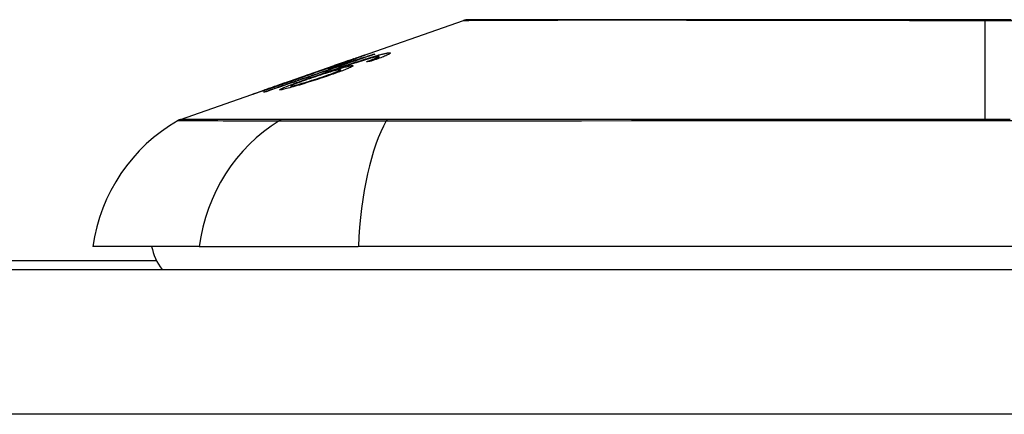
# Model space of a CAD drawing. Header units: inches. Extents: x 12 to 399, y 35 to 188.
# Tile 199 of 256: x 57.748 to 58.422, y 187.88 to 188.15. Entities that reach past the tile are written whole.
import ezdxf

# ---------------------------------------------------------------- set-up
doc = ezdxf.new("R2010")
doc.units = ezdxf.units.IN
doc.header["$MEASUREMENT"] = 0
doc.layers.add('Visible Edges(ANSI)', color=7, linetype='Continuous', lineweight=25)
doc.layers.add('Visible Tangent Edges(ANSI)', color=7, linetype='Continuous', lineweight=25)

msp = doc.modelspace()

# ---------------------------------------------------------------- linework, layer by layer
at = {"layer": 'Visible Edges(ANSI)'}
for p, q in [((57.97331, 188.12172), (58.05151, 188.14909)), ((57.97649, 188.12272), (57.97649, 188.12244)), ((57.98986, 188.12591), (57.98986, 188.12565)), ((57.99188, 188.12331), (57.99188, 188.12242)), ((57.99366, 188.12431), (57.99366, 188.12307)), ((57.92801, 188.10586), (57.96312, 188.11815)), ((57.95899, 188.11592), (57.96779, 188.119)), ((57.96354, 188.11829), (57.96354, 188.11829)), ((57.96779, 188.119), (57.96779, 188.11859)), ((57.97292, 188.12017), (57.97292, 188.11979)), ((57.94407, 188.11143), (57.95217, 188.11426)), ((57.94542, 188.11184), (57.94542, 188.11156)), ((57.95212, 188.11423), (57.95212, 188.114)), ((57.96041, 188.11416), (57.96041, 188.1138)), ((57.96735, 188.11534), (57.96735, 188.11414)), ((57.85797, 188.08135), (57.91981, 188.10299)), ((57.92758, 188.10571), (57.92758, 188.1057)), ((57.93338, 188.10412), (57.93338, 188.1032)), ((57.91514, 188.10127), (57.91514, 188.10105)), ((57.87084, 187.99444), (57.79808, 187.99444)), ((57.87084, 187.99444), (57.97963, 187.99444)), ((58.83701, 187.99444), (57.97963, 187.99444)), ((57.84162, 187.98469), (56.80982, 187.98469)), ((54.25732, 187.97869), (95.86232, 187.97869))]:
    msp.add_line(p, q, dxfattribs=at)
at = {"layer": 'Visible Edges(ANSI)', "flags": 128}
for points in [[(58.42614, 188.14936), (58.40876, 188.14936), (58.39138, 188.14936), (58.37398, 188.14937), (58.35661, 188.14937), (58.33935, 188.14938), (58.32226, 188.14939), (58.30539, 188.1494), (58.28882, 188.14942), (58.27258, 188.14943), (58.25667, 188.14945), (58.24107, 188.14947), (58.22583, 188.14948), (58.21101, 188.1495), (58.19668, 188.14952), (58.18287, 188.14953), (58.16965, 188.14955), (58.15705, 188.14955), (58.14507, 188.14955), (58.13372, 188.14953), (58.12304, 188.14952), (58.11304, 188.1495), (58.10372, 188.14948), (58.09511, 188.14947), (58.08725, 188.14945), (58.08015, 188.14943), (58.07386, 188.14942), (58.06839, 188.14941), (58.06376, 188.14939), (58.05996, 188.14938), (58.05698, 188.14937), (58.05484, 188.14937), (58.05355, 188.14936), (58.05312, 188.14936)], [(57.99082, 188.12598), (57.98775, 188.12492), (57.98466, 188.12385), (57.98158, 188.12278), (57.97848, 188.12171), (57.97538, 188.12064), (57.97228, 188.11957), (57.96917, 188.11849), (57.96606, 188.11742), (57.96295, 188.11634), (57.95983, 188.11526), (57.95672, 188.11419), (57.95361, 188.11311), (57.95049, 188.11203), (57.94738, 188.11095), (57.94428, 188.10988), (57.94117, 188.1088), (57.93807, 188.10773), (57.93497, 188.10666), (57.93188, 188.10559), (57.9288, 188.10452), (57.92572, 188.10345), (57.92265, 188.10239), (57.91959, 188.10132), (57.91653, 188.10027)], [(57.95448, 188.11257), (57.9559, 188.11306), (57.95732, 188.11356), (57.95874, 188.11405), (57.96017, 188.11454), (57.96159, 188.11504), (57.96302, 188.11553), (57.96444, 188.11602), (57.96586, 188.1165), (57.96727, 188.11698), (57.96868, 188.11746), (57.97008, 188.11793), (57.97146, 188.1184), (57.97284, 188.11887), (57.9742, 188.11932), (57.97555, 188.11977), (57.97688, 188.12021), (57.9782, 188.12064), (57.9795, 188.12107), (57.98079, 188.12149), (57.98208, 188.1219), (57.98336, 188.12231), (57.98462, 188.12271), (57.98587, 188.1231), (57.98709, 188.12348)], [(57.98863, 188.12336), (57.98671, 188.12281), (57.98464, 188.12219), (57.98247, 188.12152), (57.98025, 188.12083), (57.97817, 188.12016), (57.97636, 188.11957), (57.9749, 188.11909), (57.97386, 188.11874), (57.97304, 188.11847), (57.9722, 188.11819), (57.97135, 188.1179), (57.9705, 188.11762), (57.96965, 188.11733), (57.96879, 188.11704), (57.96793, 188.11674), (57.96707, 188.11645), (57.96621, 188.11616), (57.96536, 188.11587), (57.96451, 188.11558), (57.96367, 188.11529), (57.96284, 188.115), (57.96202, 188.11472), (57.96121, 188.11444), (57.96041, 188.11416)], [(57.97648, 188.12272), (57.97636, 188.1227), (57.97614, 188.12263), (57.9758, 188.12252), (57.97534, 188.12237), (57.97476, 188.12218), (57.97411, 188.12196), (57.97345, 188.12173), (57.97285, 188.12153), (57.97231, 188.12134), (57.97175, 188.12115), (57.97117, 188.12094), (57.97056, 188.12073), (57.96993, 188.12052), (57.96929, 188.12029), (57.96863, 188.12006), (57.96796, 188.11983), (57.96727, 188.11959), (57.96658, 188.11935), (57.96588, 188.1191), (57.96517, 188.11885), (57.96445, 188.11861), (57.96374, 188.11836), (57.96302, 188.11811), (57.96231, 188.11786)], [(57.96354, 188.11829), (57.96526, 188.1189), (57.96697, 188.1195), (57.96865, 188.12008), (57.9703, 188.12066), (57.97191, 188.12122), (57.97346, 188.12177), (57.9749, 188.12227), (57.97615, 188.12271), (57.97722, 188.12308), (57.97815, 188.12341), (57.97893, 188.12368), (57.97965, 188.12392), (57.9803, 188.12415), (57.98091, 188.12436), (57.98147, 188.12455), (57.98197, 188.12472), (57.98242, 188.12487), (57.9828, 188.125), (57.98313, 188.12511), (57.98341, 188.12519), (57.98363, 188.12526), (57.98381, 188.12531), (57.98393, 188.12534), (57.98401, 188.12536)], [(57.96534, 188.11866), (57.96611, 188.11893), (57.96688, 188.1192), (57.96763, 188.11946), (57.96838, 188.11973), (57.96912, 188.11999), (57.96983, 188.12024), (57.97052, 188.12049), (57.97118, 188.12072), (57.97182, 188.12095), (57.97244, 188.12118), (57.97302, 188.12139), (57.97357, 188.12159), (57.97409, 188.12178), (57.97455, 188.12195), (57.97497, 188.12211), (57.97534, 188.12224), (57.97565, 188.12237), (57.97592, 188.12247), (57.97613, 188.12255), (57.97629, 188.12262), (57.97641, 188.12267), (57.97647, 188.1227), (57.97649, 188.12272), (57.97648, 188.12272)], [(57.98401, 188.12536), (57.98403, 188.12535), (57.98396, 188.1253), (57.98379, 188.12522), (57.98351, 188.1251), (57.98312, 188.12494), (57.98263, 188.12475), (57.98204, 188.12451), (57.98135, 188.12425), (57.98057, 188.12395), (57.9797, 188.12363), (57.97873, 188.12326), (57.97767, 188.12287), (57.97659, 188.12248), (57.97551, 188.12208), (57.97445, 188.1217), (57.97345, 188.12134), (57.9725, 188.121), (57.97156, 188.12067), (57.9706, 188.12033), (57.96963, 188.11998), (57.96865, 188.11964), (57.96765, 188.11928), (57.96664, 188.11893), (57.96561, 188.11857)], [(57.96779, 188.119), (57.96882, 188.11931), (57.96985, 188.11963), (57.97087, 188.11994), (57.97189, 188.12025), (57.9729, 188.12057), (57.9739, 188.12087), (57.97489, 188.12118), (57.97587, 188.12148), (57.97683, 188.12178), (57.97776, 188.12207), (57.97868, 188.12236), (57.97957, 188.12263), (57.98043, 188.1229), (57.98126, 188.12317), (57.98207, 188.12342), (57.98288, 188.12368), (57.98371, 188.12394), (57.98455, 188.12421), (57.98541, 188.12448), (57.98628, 188.12476), (57.98716, 188.12504), (57.98805, 188.12533), (57.98895, 188.12562), (57.98986, 188.12591)], [(57.98521, 188.12079), (57.98552, 188.1209), (57.98583, 188.12101), (57.98614, 188.12112), (57.98646, 188.12124), (57.98677, 188.12135), (57.98708, 188.12146), (57.98739, 188.12158), (57.9877, 188.12169), (57.988, 188.1218), (57.9883, 188.12191), (57.9886, 188.12202), (57.98889, 188.12213), (57.98918, 188.12224), (57.98946, 188.12235), (57.98973, 188.12245), (57.99, 188.12255), (57.99026, 188.12265), (57.99052, 188.12275), (57.99077, 188.12285), (57.99101, 188.12295), (57.99124, 188.12304), (57.99147, 188.12313), (57.99168, 188.12322), (57.99188, 188.12331)], [(57.98709, 188.12348), (57.98789, 188.12372), (57.98868, 188.12396), (57.98946, 188.12419), (57.99022, 188.12442), (57.99097, 188.12464), (57.99169, 188.12485), (57.99241, 188.12505), (57.99309, 188.12524), (57.99376, 188.12542), (57.99439, 188.12559), (57.99501, 188.12576), (57.9956, 188.12591), (57.99616, 188.12605), (57.9967, 188.12618), (57.99721, 188.1263), (57.99769, 188.1264), (57.99814, 188.1265), (57.99856, 188.12659), (57.99896, 188.12666), (57.99933, 188.12672), (57.99967, 188.12678), (57.99998, 188.12682), (58.00027, 188.12686), (58.00053, 188.12688)], [(58.00053, 188.12688), (58.00088, 188.1269), (58.00116, 188.1269), (58.00137, 188.12688), (58.00152, 188.12683), (58.00158, 188.12676), (58.00157, 188.12665), (58.00146, 188.12653), (58.00127, 188.12637), (58.001, 188.12619), (58.00063, 188.12598), (58.00018, 188.12575), (57.99965, 188.12549), (57.99904, 188.12521), (57.99835, 188.12491), (57.9976, 188.1246), (57.99678, 188.12426), (57.99589, 188.12391), (57.99494, 188.12355), (57.99395, 188.12318), (57.99292, 188.12279), (57.99185, 188.1224), (57.99074, 188.12201), (57.9896, 188.12161), (57.98844, 188.1212)], [(57.99312, 188.12439), (57.99302, 188.12438), (57.99292, 188.12436), (57.9928, 188.12435), (57.99268, 188.12433), (57.99255, 188.12431), (57.99241, 188.12428), (57.99226, 188.12426), (57.99211, 188.12423), (57.99195, 188.12419), (57.99178, 188.12416), (57.9916, 188.12412), (57.99141, 188.12408), (57.99122, 188.12403), (57.99101, 188.12398), (57.99081, 188.12393), (57.99059, 188.12388), (57.99037, 188.12382), (57.99014, 188.12377), (57.98991, 188.1237), (57.98966, 188.12364), (57.98942, 188.12357), (57.98916, 188.1235), (57.9889, 188.12343), (57.98863, 188.12336)], [(57.98986, 188.12591), (57.9899, 188.12592), (57.98994, 188.12592), (57.98998, 188.12592), (57.99002, 188.12593), (57.99006, 188.12593), (57.9901, 188.12593), (57.99014, 188.12594), (57.99018, 188.12594), (57.99022, 188.12594), (57.99026, 188.12594), (57.9903, 188.12595), (57.99034, 188.12595), (57.99038, 188.12595), (57.99042, 188.12595), (57.99046, 188.12596), (57.9905, 188.12596), (57.99054, 188.12596), (57.99058, 188.12597), (57.99062, 188.12597), (57.99066, 188.12597), (57.9907, 188.12597), (57.99074, 188.12598), (57.99078, 188.12598), (57.99082, 188.12598)], [(57.99188, 188.12331), (57.99209, 188.1234), (57.99229, 188.12349), (57.99248, 188.12358), (57.99266, 188.12366), (57.99282, 188.12374), (57.99297, 188.12382), (57.99311, 188.12389), (57.99323, 188.12396), (57.99334, 188.12402), (57.99343, 188.12408), (57.9935, 188.12413), (57.99357, 188.12418), (57.99361, 188.12422), (57.99364, 188.12426), (57.99366, 188.1243), (57.99366, 188.12433), (57.99364, 188.12435), (57.99361, 188.12437), (57.99356, 188.12439), (57.9935, 188.1244), (57.99343, 188.1244), (57.99334, 188.1244), (57.99324, 188.1244), (57.99312, 188.12439)], [(57.91504, 188.10005), (57.91744, 188.10088), (57.91983, 188.10172), (57.92223, 188.10255), (57.92464, 188.10339), (57.92705, 188.10422), (57.92946, 188.10506), (57.93187, 188.1059), (57.93428, 188.10674), (57.9367, 188.10758), (57.93912, 188.10842), (57.94153, 188.10926), (57.94395, 188.1101), (57.94637, 188.11094), (57.94879, 188.11178), (57.95121, 188.11262), (57.95363, 188.11346), (57.95604, 188.11431), (57.95846, 188.11514), (57.96088, 188.11598), (57.96329, 188.11682), (57.9657, 188.11766), (57.96811, 188.1185), (57.97051, 188.11933), (57.97292, 188.12017)], [(57.96561, 188.11857), (57.96492, 188.11833), (57.96423, 188.1181), (57.96355, 188.11786), (57.96286, 188.11762), (57.96218, 188.11739), (57.9615, 188.11715), (57.96083, 188.11692), (57.96016, 188.11669), (57.9595, 188.11647), (57.95885, 188.11625), (57.9582, 188.11603), (57.95752, 188.1158), (57.95682, 188.11556), (57.95611, 188.11532), (57.95539, 188.11508), (57.95467, 188.11484), (57.95395, 188.1146), (57.95326, 188.11438), (57.95262, 188.11416), (57.95201, 188.11397), (57.95144, 188.11378), (57.95091, 188.11361), (57.95041, 188.11345), (57.94994, 188.1133)], [(57.95212, 188.11423), (57.95262, 188.11437), (57.95379, 188.11474), (57.95551, 188.1153), (57.95691, 188.11577), (57.95744, 188.11594), (57.95779, 188.11606), (57.95815, 188.11618), (57.95852, 188.11631), (57.9589, 188.11644), (57.95929, 188.11657), (57.95969, 188.11671), (57.9601, 188.11685), (57.96052, 188.11699), (57.96094, 188.11714), (57.96137, 188.11728), (57.9618, 188.11743), (57.96224, 188.11758), (57.96268, 188.11774), (57.96312, 188.11789), (57.96356, 188.11804), (57.96401, 188.1182), (57.96445, 188.11835), (57.9649, 188.11851), (57.96534, 188.11866)], [(57.97505, 188.11813), (57.97555, 188.11816), (57.97585, 188.11812), (57.97594, 188.11801), (57.9758, 188.11783), (57.97543, 188.11757), (57.97487, 188.11726), (57.97418, 188.11692), (57.97344, 188.11658), (57.97272, 188.11626), (57.97203, 188.11597), (57.97129, 188.11566), (57.97049, 188.11534), (57.96965, 188.11501), (57.96875, 188.11466), (57.9678, 188.1143), (57.9668, 188.11393), (57.96577, 188.11356), (57.96471, 188.11318), (57.96362, 188.11279), (57.9625, 188.11239), (57.96136, 188.112), (57.96019, 188.1116), (57.95901, 188.11119), (57.95781, 188.11078)], [(57.97292, 188.12017), (57.97239, 188.12), (57.97187, 188.11984), (57.97136, 188.11968), (57.97085, 188.11952), (57.97034, 188.11937), (57.96984, 188.11922), (57.96935, 188.11906), (57.96886, 188.11892), (57.96838, 188.11877), (57.96791, 188.11862), (57.96745, 188.11848), (57.96699, 188.11834), (57.96654, 188.11821), (57.9661, 188.11807), (57.9656, 188.11792), (57.96502, 188.11774), (57.96435, 188.11754), (57.96363, 188.11732), (57.96287, 188.11709), (57.96208, 188.11685), (57.96129, 188.11661), (57.96049, 188.11637), (57.95972, 188.11614), (57.95899, 188.11592)], [(57.96041, 188.11416), (57.96106, 188.11436), (57.9617, 188.11457), (57.96234, 188.11476), (57.96297, 188.11496), (57.96359, 188.11515), (57.96421, 188.11534), (57.96482, 188.11552), (57.96541, 188.1157), (57.966, 188.11588), (57.96662, 188.11606), (57.96726, 188.11624), (57.96793, 188.11644), (57.96861, 188.11663), (57.96932, 188.11682), (57.97003, 188.11702), (57.97075, 188.11721), (57.97146, 188.11739), (57.97213, 188.11755), (57.97275, 188.1177), (57.97332, 188.11782), (57.97384, 188.11793), (57.9743, 188.11802), (57.97471, 188.11808), (57.97505, 188.11813)], [(57.96231, 188.11786), (57.96236, 188.11788), (57.96242, 188.1179), (57.96247, 188.11791), (57.96252, 188.11793), (57.96257, 188.11795), (57.96262, 188.11797), (57.96267, 188.11799), (57.96272, 188.11801), (57.96277, 188.11803), (57.96282, 188.11805), (57.96288, 188.11806), (57.96293, 188.11808), (57.96298, 188.1181), (57.96303, 188.11812), (57.96308, 188.11814), (57.96313, 188.11815), (57.96318, 188.11817), (57.96323, 188.11819), (57.96329, 188.11821), (57.96334, 188.11823), (57.96339, 188.11824), (57.96344, 188.11826), (57.96349, 188.11828), (57.96354, 188.11829)], [(57.98844, 188.1212), (57.98831, 188.12119), (57.98817, 188.12117), (57.98804, 188.12115), (57.9879, 188.12114), (57.98777, 188.12112), (57.98763, 188.1211), (57.9875, 188.12109), (57.98736, 188.12107), (57.98723, 188.12105), (57.98709, 188.12104), (57.98696, 188.12102), (57.98682, 188.121), (57.98669, 188.12098), (57.98656, 188.12097), (57.98642, 188.12095), (57.98629, 188.12093), (57.98615, 188.12091), (57.98602, 188.1209), (57.98588, 188.12088), (57.98575, 188.12086), (57.98561, 188.12084), (57.98548, 188.12083), (57.98534, 188.12081), (57.98521, 188.12079)], [(57.92672, 188.10161), (57.92565, 188.10159), (57.92632, 188.10212), (57.92869, 188.10319), (57.93115, 188.10417), (57.93218, 188.10457), (57.93313, 188.10493), (57.93413, 188.10531), (57.93517, 188.10569), (57.93624, 188.10609), (57.93734, 188.10649), (57.93846, 188.1069), (57.9396, 188.10731), (57.94076, 188.10773), (57.94195, 188.10815), (57.94316, 188.10858), (57.94438, 188.10902), (57.94563, 188.10946), (57.94689, 188.10991), (57.94815, 188.11035), (57.94942, 188.1108), (57.95069, 188.11125), (57.95196, 188.11169), (57.95323, 188.11213), (57.95448, 188.11257)], [(57.95781, 188.11078), (57.9563, 188.11028), (57.95478, 188.10977), (57.95325, 188.10927), (57.95171, 188.10876), (57.95015, 188.10826), (57.94859, 188.10776), (57.947, 188.10726), (57.94542, 188.10676), (57.94384, 188.10627), (57.94228, 188.1058), (57.94075, 188.10533), (57.93927, 188.10489), (57.93784, 188.10447), (57.93646, 188.10407), (57.93514, 188.10369), (57.93387, 188.10333), (57.93266, 188.103), (57.93153, 188.1027), (57.93047, 188.10243), (57.92949, 188.10219), (57.92863, 188.10199), (57.92789, 188.10183), (57.92725, 188.1017), (57.92672, 188.10161)], [(57.93152, 188.1068), (57.93236, 188.10709), (57.93319, 188.10738), (57.93401, 188.10767), (57.93483, 188.10796), (57.93563, 188.10824), (57.93642, 188.10852), (57.9372, 188.1088), (57.93796, 188.10907), (57.93869, 188.10933), (57.9394, 188.10958), (57.94007, 188.10983), (57.94072, 188.11006), (57.94134, 188.11028), (57.94195, 188.11051), (57.94256, 188.11073), (57.94317, 188.11096), (57.94374, 188.11117), (57.94425, 188.11136), (57.94466, 188.11152), (57.94499, 188.11164), (57.94522, 188.11174), (57.94536, 188.1118), (57.94542, 188.11184), (57.9454, 188.11184)], [(57.94994, 188.1133), (57.94978, 188.11323), (57.9496, 188.11315), (57.94939, 188.11307), (57.94915, 188.11297), (57.94888, 188.11287), (57.94858, 188.11275), (57.94825, 188.11262), (57.94788, 188.11248), (57.94748, 188.11233), (57.94706, 188.11217), (57.9466, 188.112), (57.94612, 188.11182), (57.9456, 188.11163), (57.94503, 188.11142), (57.94431, 188.11116), (57.94342, 188.11083), (57.94236, 188.11045), (57.94111, 188.11), (57.9397, 188.1095), (57.93824, 188.10898), (57.93675, 188.10846), (57.93523, 188.10792), (57.9337, 188.10739), (57.93215, 188.10685)], [(57.94701, 188.10944), (57.94615, 188.10914), (57.9453, 188.10884), (57.94447, 188.10855), (57.94366, 188.10826), (57.94286, 188.10798), (57.94208, 188.1077), (57.94132, 188.10742), (57.94057, 188.10715), (57.93984, 188.10688), (57.93912, 188.10661), (57.93842, 188.10635), (57.93774, 188.10609), (57.93709, 188.10584), (57.93647, 188.10559), (57.93589, 188.10536), (57.93536, 188.10514), (57.93489, 188.10494), (57.93448, 188.10476), (57.93414, 188.1046), (57.93379, 188.10443), (57.9335, 188.10425), (57.93338, 188.10412), (57.93352, 188.10406), (57.93391, 188.1041)], [(57.93391, 188.1041), (57.93415, 188.10413), (57.93442, 188.10419), (57.93473, 188.10425), (57.93509, 188.10433), (57.93549, 188.10443), (57.93593, 188.10454), (57.93641, 188.10466), (57.93692, 188.1048), (57.93747, 188.10494), (57.93805, 188.1051), (57.93865, 188.10527), (57.93927, 188.10545), (57.93992, 188.10564), (57.94058, 188.10583), (57.94127, 188.10604), (57.94214, 188.1063), (57.94326, 188.10664), (57.94462, 188.10706), (57.94622, 188.10756), (57.94792, 188.10811), (57.94963, 188.10866), (57.95132, 188.10922), (57.953, 188.10978), (57.95465, 188.11034)], [(57.9454, 188.11184), (57.94538, 188.11184), (57.94536, 188.11183), (57.94534, 188.11183), (57.94531, 188.11182), (57.94528, 188.11181), (57.94524, 188.1118), (57.9452, 188.11179), (57.94515, 188.11177), (57.9451, 188.11176), (57.94505, 188.11174), (57.945, 188.11173), (57.94494, 188.11171), (57.94488, 188.11169), (57.94481, 188.11167), (57.94475, 188.11165), (57.94468, 188.11163), (57.94461, 188.1116), (57.94453, 188.11158), (57.94446, 188.11156), (57.94438, 188.11153), (57.94431, 188.11151), (57.94423, 188.11148), (57.94415, 188.11146), (57.94407, 188.11143)], [(57.96673, 188.11539), (57.96627, 188.11532), (57.96569, 188.11521), (57.96498, 188.11505), (57.96416, 188.11485), (57.96322, 188.1146), (57.96221, 188.11432), (57.96121, 188.11403), (57.96027, 188.11376), (57.95943, 188.11351), (57.95865, 188.11327), (57.95787, 188.11303), (57.95706, 188.11278), (57.95625, 188.11252), (57.95542, 188.11225), (57.95458, 188.11198), (57.95373, 188.11171), (57.95288, 188.11143), (57.95203, 188.11115), (57.95119, 188.11086), (57.95034, 188.11058), (57.9495, 188.11029), (57.94867, 188.11001), (57.94784, 188.10972), (57.94701, 188.10944)], [(57.95217, 188.11426), (57.95216, 188.11426), (57.95216, 188.11425), (57.95216, 188.11425), (57.95215, 188.11425), (57.95215, 188.11425), (57.95214, 188.11425), (57.95214, 188.11424), (57.95214, 188.11424), (57.95213, 188.11424), (57.95213, 188.11424), (57.95213, 188.11424), (57.95213, 188.11424), (57.95212, 188.11424), (57.95212, 188.11423), (57.95212, 188.11423), (57.95212, 188.11423), (57.95212, 188.11423), (57.95212, 188.11423), (57.95212, 188.11423), (57.95212, 188.11423), (57.95212, 188.11423), (57.95212, 188.11423), (57.95212, 188.11423), (57.95212, 188.11423)], [(57.95465, 188.11034), (57.95588, 188.11076), (57.9571, 188.11118), (57.9583, 188.1116), (57.95946, 188.11201), (57.96057, 188.11241), (57.96163, 188.1128), (57.96264, 188.11318), (57.96357, 188.11353), (57.96439, 188.11386), (57.96507, 188.11414), (57.96561, 188.11437), (57.96604, 188.11456), (57.96638, 188.11472), (57.96667, 188.11486), (57.96692, 188.11499), (57.96711, 188.1151), (57.96724, 188.1152), (57.96732, 188.11528), (57.96735, 188.11534), (57.96733, 188.11538), (57.96725, 188.11541), (57.96712, 188.11542), (57.96695, 188.11541), (57.96673, 188.11539)], [(57.90756, 188.09861), (57.90753, 188.09862), (57.90766, 188.09868), (57.90797, 188.0988), (57.90846, 188.09898), (57.90914, 188.09923), (57.90997, 188.09953), (57.91086, 188.09985), (57.91176, 188.10016), (57.91259, 188.10046), (57.91337, 188.10073), (57.91419, 188.10102), (57.91504, 188.10132), (57.91593, 188.10163), (57.91686, 188.10196), (57.91783, 188.1023), (57.91884, 188.10265), (57.91987, 188.10301), (57.92092, 188.10338), (57.92199, 188.10375), (57.92308, 188.10413), (57.92418, 188.10452), (57.9253, 188.10491), (57.92644, 188.10531), (57.92758, 188.10571)], [(57.93215, 188.10685), (57.93006, 188.10612), (57.92797, 188.1054), (57.92591, 188.10469), (57.92389, 188.104), (57.92194, 188.10333), (57.92005, 188.10269), (57.91829, 188.1021), (57.91674, 188.10158), (57.9154, 188.10113), (57.91428, 188.10076), (57.91337, 188.10046), (57.91256, 188.10019), (57.91181, 188.09994), (57.91112, 188.09972), (57.91048, 188.09951), (57.9099, 188.09932), (57.90939, 188.09916), (57.90895, 188.09902), (57.90857, 188.0989), (57.90825, 188.0988), (57.90799, 188.09872), (57.90779, 188.09867), (57.90765, 188.09863), (57.90756, 188.09861)], [(57.92921, 188.10627), (57.92799, 188.10584), (57.92677, 188.10542), (57.92557, 188.10499), (57.92439, 188.10458), (57.92324, 188.10417), (57.92211, 188.10378), (57.92103, 188.1034), (57.91999, 188.10303), (57.91905, 188.1027), (57.91828, 188.10242), (57.91767, 188.10221), (57.91719, 188.10204), (57.91682, 188.1019), (57.91649, 188.10178), (57.9162, 188.10168), (57.91595, 188.10159), (57.91573, 188.1015), (57.91554, 188.10144), (57.91539, 188.10138), (57.91528, 188.10133), (57.9152, 188.1013), (57.91515, 188.10128), (57.91514, 188.10127), (57.91516, 188.10127)], [(57.91516, 188.10127), (57.91525, 188.10129), (57.91543, 188.10134), (57.9157, 188.10143), (57.91606, 188.10154), (57.91651, 188.10168), (57.91704, 188.10186), (57.91766, 188.10206), (57.91835, 188.10229), (57.91906, 188.10253), (57.91978, 188.10277), (57.9205, 188.10301), (57.92123, 188.10326), (57.92198, 188.10351), (57.92275, 188.10378), (57.92356, 188.10405), (57.92439, 188.10433), (57.92525, 188.10463), (57.92612, 188.10493), (57.927, 188.10523), (57.92789, 188.10554), (57.92879, 188.10585), (57.9297, 188.10617), (57.93061, 188.10648), (57.93152, 188.1068)], [(57.92758, 188.10571), (57.92765, 188.10573), (57.92772, 188.10576), (57.92778, 188.10578), (57.92785, 188.10581), (57.92792, 188.10583), (57.92799, 188.10585), (57.92806, 188.10588), (57.92812, 188.1059), (57.92819, 188.10592), (57.92826, 188.10595), (57.92833, 188.10597), (57.92839, 188.10599), (57.92846, 188.10602), (57.92853, 188.10604), (57.9286, 188.10606), (57.92867, 188.10609), (57.92873, 188.10611), (57.9288, 188.10613), (57.92887, 188.10616), (57.92894, 188.10618), (57.929, 188.1062), (57.92907, 188.10623), (57.92914, 188.10625), (57.92921, 188.10627)], [(57.91653, 188.10027), (57.91647, 188.10026), (57.91641, 188.10025), (57.91635, 188.10024), (57.91628, 188.10023), (57.91622, 188.10022), (57.91616, 188.10021), (57.9161, 188.10021), (57.91604, 188.1002), (57.91597, 188.10019), (57.91591, 188.10018), (57.91585, 188.10017), (57.91579, 188.10016), (57.91572, 188.10015), (57.91566, 188.10014), (57.9156, 188.10013), (57.91554, 188.10012), (57.91548, 188.10012), (57.91541, 188.10011), (57.91535, 188.1001), (57.91529, 188.10009), (57.91523, 188.10008), (57.91517, 188.10007), (57.9151, 188.10006), (57.91504, 188.10005)]]:
    msp.add_lwpolyline(points, dxfattribs=at)
at = {"layer": 'Visible Edges(ANSI)'}
for centre, radius, start, end in [((58.05313, 188.14444), 0.00492, 90.17314, 109.29005), ((57.91506, 187.97812), 0.11811, 119.81689, 172.0587), ((57.86123, 188.07206), 0.00984, 109.29005, 119.81689), ((57.87682, 188.00232), 0.03937, 191.53696, 216.8699)]:
    msp.add_arc(centre, radius, start, end, dxfattribs=at)
at = {"layer": 'Visible Tangent Edges(ANSI)'}
for p, q in [((58.40832, 188.14936), (58.40832, 188.14909)), ((58.40832, 188.08135), (58.40832, 188.14909)), ((57.98401, 188.12536), (57.98401, 188.12533)), ((57.98709, 188.12348), (57.98709, 188.12292)), ((58.00053, 188.12688), (58.00053, 188.12593)), ((57.96534, 188.11866), (57.96534, 188.11848)), ((57.97505, 188.11813), (57.97505, 188.11736)), ((57.95212, 188.11423), (57.95212, 188.114)), ((57.95448, 188.11257), (57.95448, 188.11195)), ((57.95465, 188.11034), (57.95465, 188.10973)), ((57.93152, 188.1068), (57.93152, 188.10663)), ((57.93391, 188.1041), (57.93391, 188.10335)), ((57.91516, 188.10127), (57.91516, 188.10105)), ((57.92776, 188.08138), (57.92759, 188.08138)), ((57.99998, 188.08138), (57.99951, 188.08138)), ((95.86232, 187.87969), (54.25732, 187.87969))]:
    msp.add_line(p, q, dxfattribs=at)
at = {"layer": 'Visible Tangent Edges(ANSI)', "flags": 128}
for points in [[(58.05154, 188.14909), (58.05168, 188.14909), (58.05213, 188.14909), (58.05289, 188.14909), (58.05394, 188.1491), (58.0553, 188.14911), (58.05696, 188.14912), (58.05891, 188.14913), (58.06116, 188.14914), (58.06371, 188.14915), (58.06654, 188.14916), (58.06967, 188.14918), (58.07308, 188.14919), (58.07677, 188.14921), (58.08074, 188.14922), (58.08499, 188.14924), (58.08951, 188.14926), (58.09431, 188.14927), (58.09937, 188.14929), (58.10468, 188.14931), (58.11024, 188.14933), (58.11604, 188.14934), (58.12208, 188.14936), (58.12835, 188.14937), (58.13486, 188.14939)], [(58.13486, 188.14939), (58.13655, 188.14939), (58.13826, 188.1494), (58.13999, 188.1494), (58.14173, 188.1494), (58.14348, 188.14941), (58.14525, 188.14941), (58.14703, 188.14941), (58.14882, 188.14941), (58.15063, 188.14941), (58.15246, 188.14941), (58.15429, 188.14941), (58.15614, 188.14941), (58.15801, 188.14941), (58.15989, 188.14941), (58.16178, 188.14941), (58.16369, 188.14941), (58.16561, 188.14941), (58.16755, 188.14941), (58.1695, 188.14941), (58.17146, 188.1494), (58.17344, 188.1494), (58.17542, 188.1494), (58.17743, 188.14939), (58.17944, 188.14939)], [(58.17944, 188.14939), (58.18747, 188.14937), (58.1957, 188.14936), (58.20412, 188.14934), (58.21271, 188.14932), (58.22146, 188.14931), (58.23038, 188.14929), (58.23943, 188.14927), (58.24861, 188.14926), (58.25792, 188.14924), (58.26734, 188.14922), (58.27689, 188.14921), (58.28654, 188.14919), (58.2963, 188.14918), (58.30617, 188.14916), (58.31612, 188.14915), (58.32617, 188.14914), (58.3363, 188.14913), (58.34651, 188.14912), (58.35676, 188.14911), (58.36705, 188.1491), (58.37737, 188.14909), (58.38769, 188.14909), (58.39801, 188.14909), (58.40832, 188.14909)], [(58.40832, 188.14909), (58.41865, 188.14909), (58.429, 188.14909)], [(57.85633, 188.0806), (57.85645, 188.0806), (57.85682, 188.0806), (57.85742, 188.08059), (57.85827, 188.08059), (57.85936, 188.08059), (57.8607, 188.08058), (57.86227, 188.08058), (57.86409, 188.08057), (57.86614, 188.08056), (57.86844, 188.08056), (57.87097, 188.08055), (57.87375, 188.08054), (57.87676, 188.08053), (57.88001, 188.08052), (57.8835, 188.08051), (57.88723, 188.0805), (57.8912, 188.08048), (57.89539, 188.08047), (57.89983, 188.08046), (57.9045, 188.08045), (57.9094, 188.08044), (57.91454, 188.08042), (57.91991, 188.08041), (57.9255, 188.0804)], [(57.92759, 188.08138), (57.92196, 188.08138), (57.91658, 188.08138), (57.91143, 188.08138), (57.9065, 188.08138), (57.9018, 188.08138), (57.89734, 188.08138), (57.89312, 188.08138), (57.88913, 188.08137), (57.88537, 188.08137), (57.88186, 188.08137), (57.87858, 188.08137), (57.87554, 188.08137), (57.87275, 188.08136), (57.87019, 188.08136), (57.86788, 188.08136), (57.8658, 188.08136), (57.86397, 188.08136), (57.86238, 188.08135), (57.86103, 188.08135), (57.85993, 188.08135), (57.85908, 188.08135), (57.85846, 188.08135), (57.8581, 188.08135), (57.85797, 188.08135)], [(57.9255, 188.0804), (57.92703, 188.08038), (57.92873, 188.08037), (57.93057, 188.08037), (57.93257, 188.08036), (57.93472, 188.08035), (57.93702, 188.08034), (57.93946, 188.08034), (57.94204, 188.08034), (57.94475, 188.08033), (57.9476, 188.08033), (57.95057, 188.08033), (57.95367, 188.08033), (57.95689, 188.08033), (57.96022, 188.08033), (57.96366, 188.08033), (57.96721, 188.08034), (57.97086, 188.08034), (57.9746, 188.08034), (57.97843, 188.08035), (57.98235, 188.08036), (57.98634, 188.08037), (57.99041, 188.08037), (57.99454, 188.08038), (57.99873, 188.0804)], [(57.99951, 188.08138), (57.99542, 188.08138), (57.99138, 188.08138), (57.98742, 188.08138), (57.98352, 188.08138), (57.97971, 188.08138), (57.97597, 188.08138), (57.97232, 188.08138), (57.96876, 188.08138), (57.9653, 188.08138), (57.96194, 188.08138), (57.95868, 188.08138), (57.95554, 188.08138), (57.95251, 188.08138), (57.9496, 188.08138), (57.94681, 188.08138), (57.94414, 188.08138), (57.94161, 188.08138), (57.93921, 188.08138), (57.93694, 188.08138), (57.93482, 188.08138), (57.93283, 188.08138), (57.931, 188.08138), (57.9293, 188.08138), (57.92776, 188.08138)], [(57.99873, 188.0804), (58.03164, 188.08042), (58.06491, 188.08045), (58.09849, 188.08047), (58.13236, 188.0805), (58.16648, 188.08052), (58.20079, 188.08054), (58.23527, 188.08056), (58.26987, 188.08057), (58.30456, 188.08058), (58.33927, 188.08059), (58.37397, 188.0806), (58.40866, 188.0806), (58.44335, 188.0806)], [(58.40832, 188.08135), (58.39103, 188.08135), (58.37374, 188.08135), (58.35645, 188.08135), (58.33915, 188.08135), (58.32185, 188.08135), (58.30455, 188.08135), (58.28726, 188.08136), (58.26999, 188.08136), (58.25274, 188.08136), (58.23552, 188.08136), (58.21832, 188.08136), (58.20117, 188.08137), (58.18405, 188.08137), (58.16699, 188.08137), (58.14997, 188.08137), (58.13301, 188.08137), (58.11612, 188.08138), (58.09929, 188.08138), (58.08253, 188.08138), (58.06585, 188.08138), (58.04925, 188.08138), (58.03274, 188.08138), (58.01641, 188.08138), (57.99998, 188.08138)], [(58.42563, 188.08135), (58.40832, 188.08135)]]:
    msp.add_lwpolyline(points, dxfattribs=at)
at = {"layer": 'Visible Tangent Edges(ANSI)'}
for centre, major_axis, ratio, start_param, end_param in [((57.98127, 187.97812), (0, 0.11811), 0.943995, 0.523835, 1.432195), ((57.93015, 188.07187), (0.00008, 0.00984), 0.945463, 0.267645, 0.531352), ((58.01823, 187.97812), (0, 0.11811), 0.32996, 0.523835, 1.432195), ((58.00036, 188.07187), (-0.00003, 0.00984), 0.32572, 0.259229, 0.522936)]:
    msp.add_ellipse(centre, major_axis=major_axis, ratio=ratio, start_param=start_param, end_param=end_param, dxfattribs=at)

doc.saveas('drawing.dxf')
